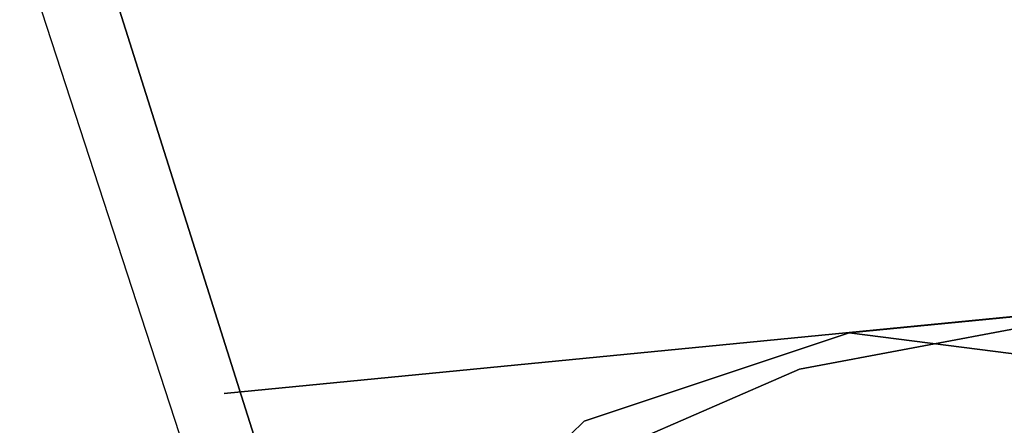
# Model space of a CAD drawing. Extents: x 0.3 to 7.1, y -3.38 to 3.38.
# Tile 111 of 256: x 2.1656 to 2.3381, y -0.5069 to -0.4358. Entities that reach past the tile are written whole.
import ezdxf

# ---------------------------------------------------------------- set-up
doc = ezdxf.new("R2010")
doc.units = 0
doc.header["$LTSCALE"] = 2.54
doc.layers.get('0').update_dxf_attribs({"linetype": 'CONTINUOUS'})

# ---------------------------------------------------------------- blocks, each defined once
blk = doc.blocks.new('SINGLES_AVVSTL_STL')
at = {"color": 0}
for p, q in [((2.17597, -0.41136, 54.63894), (2.21497, -0.53505, 54.63894)), ((2.21497, -0.53505, 54.83894), (2.17597, -0.41136, 54.83894)), ((2.21497, -0.53505, 54.83894), (2.17597, -0.41136, 54.83894)), ((2.17597, -0.41136, 54.63894), (2.21497, -0.53505, 54.63894)), ((2.17597, -0.41136, 20.27364), (2.21497, -0.53506, 20.27364)), ((2.21497, -0.53506, 20.47364), (2.17597, -0.41136, 20.47364)), ((2.21497, -0.53506, 20.47364), (2.17597, -0.41136, 20.47364)), ((2.17597, -0.41136, 20.27364), (2.21497, -0.53506, 20.27364)), ((2.16564, -0.42244, 5.1494), (2.20967, -0.55794, 5.1494)), ((2.16564, -0.42244, 5.1494), (2.20967, -0.55794, 5.1494)), ((2.46612, -0.4755, 61.72336), (2.20146, -0.50138, 61.72336)), ((2.20146, -0.50138, 61.52336), (2.46612, -0.4755, 61.52336)), ((2.31095, -0.49072, 61.72336), (2.46612, -0.4755, 61.72336)), ((2.31095, -0.49072, 61.52336), (2.46612, -0.4755, 61.52336)), ((2.30223, -0.49711, 54.83894), (2.34597, -0.48889, 54.83894)), ((2.34597, -0.48889, 54.63894), (2.30223, -0.49711, 54.63894)), ((2.34597, -0.48889, 54.63894), (2.30223, -0.49711, 54.63894)), ((2.30223, -0.49711, 54.83894), (2.34597, -0.48889, 54.83894)), ((2.30223, -0.49712, 20.47364), (2.34597, -0.4889, 20.47364)), ((2.34597, -0.4889, 20.27364), (2.30223, -0.49712, 20.27364)), ((2.34597, -0.4889, 20.27364), (2.30223, -0.49712, 20.27364)), ((2.30223, -0.49712, 20.47364), (2.34597, -0.4889, 20.47364)), ((2.31095, -0.49072, 61.72336), (2.20146, -0.50138, 61.72336)), ((2.31095, -0.49072, 61.52336), (2.20146, -0.50138, 61.52336)), ((2.26451, -0.50621, 61.72336), (2.31095, -0.49072, 61.72336)), ((2.31095, -0.49072, 61.52336), (2.26451, -0.50621, 61.52336)), ((2.31095, -0.49072, 61.52336), (2.26451, -0.50621, 61.52336)), ((2.26451, -0.50621, 61.72336), (2.31095, -0.49072, 61.72336)), ((2.31095, -0.49072, 61.72336), (2.35951, -0.49692, 61.72336)), ((2.35951, -0.49692, 61.52336), (2.31095, -0.49072, 61.52336)), ((2.31095, -0.49072, 61.72336), (2.31095, -0.49072, 61.52336)), ((2.35951, -0.49692, 61.52336), (2.31095, -0.49072, 61.52336)), ((2.31095, -0.49072, 61.72336), (2.35951, -0.49692, 61.72336)), ((2.31095, -0.49072, 61.72336), (2.31095, -0.49072, 61.52336)), ((2.21497, -0.53505, 54.83894), (2.30223, -0.49711, 54.83894)), ((2.30223, -0.49711, 54.63894), (2.21497, -0.53505, 54.63894)), ((2.21497, -0.53505, 54.83894), (2.30223, -0.49711, 54.83894)), ((2.30223, -0.49711, 54.63894), (2.21497, -0.53505, 54.63894)), ((2.21497, -0.53506, 20.47364), (2.30223, -0.49712, 20.47364)), ((2.30223, -0.49712, 20.27364), (2.21497, -0.53506, 20.27364)), ((2.21497, -0.53506, 20.47364), (2.30223, -0.49712, 20.47364)), ((2.30223, -0.49712, 20.27364), (2.21497, -0.53506, 20.27364)), ((2.30223, -0.49711, 54.63894), (2.30223, -0.49711, 54.83894)), ((2.30223, -0.49711, 54.63894), (2.30223, -0.49711, 54.83894)), ((2.30223, -0.49712, 20.27364), (2.30223, -0.49712, 20.47364)), ((2.30223, -0.49712, 20.27364), (2.30223, -0.49712, 20.47364)), ((2.22939, -0.54031, 61.72336), (2.26451, -0.50621, 61.72336)), ((2.26451, -0.50621, 61.52336), (2.22939, -0.54031, 61.52336)), ((2.26451, -0.50621, 61.52336), (2.22939, -0.54031, 61.52336)), ((2.22939, -0.54031, 61.72336), (2.26451, -0.50621, 61.72336)), ((2.26451, -0.50621, 61.52336), (2.26451, -0.50621, 61.72336)), ((2.26451, -0.50621, 61.52336), (2.26451, -0.50621, 61.72336))]:
    blk.add_line(p, q, dxfattribs=at)

msp = doc.modelspace()

# ---------------------------------------------------------------- block references
at = {"color": 0}
msp.add_blockref('SINGLES_AVVSTL_STL', (0, 0), dxfattribs=at)

doc.saveas('drawing.dxf')
